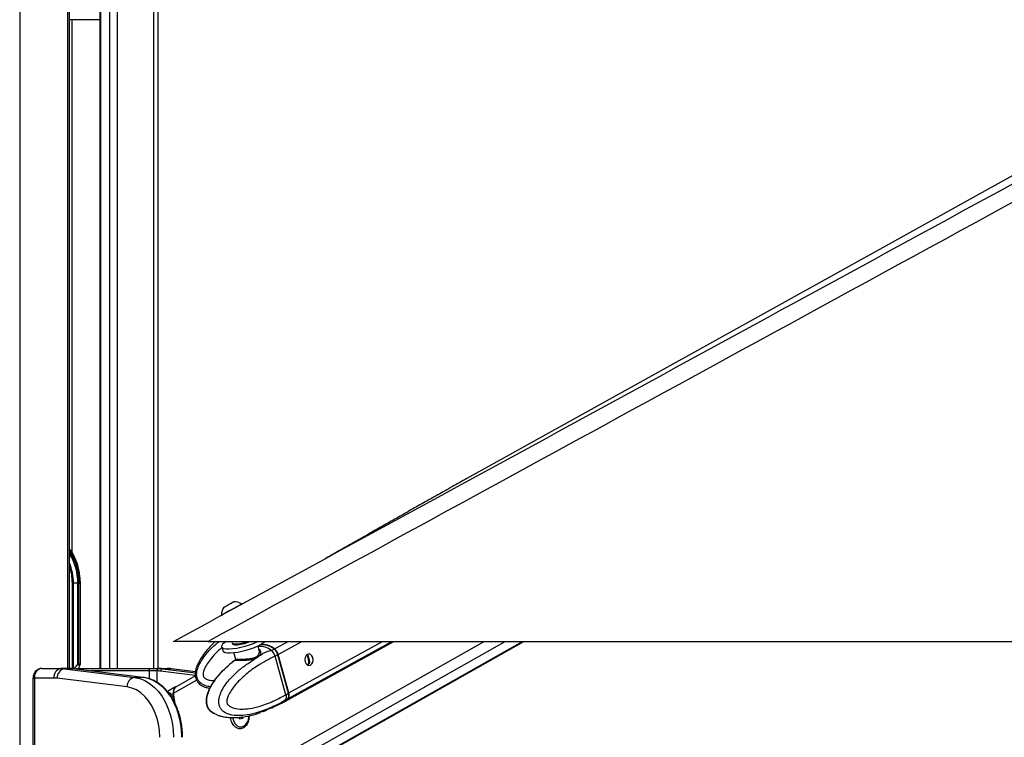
# Paper-space layout '2.5M DUO In-Ground Anchor' of a CAD drawing. Header units: millimetres. Extents: x 20 to 19291, y 40 to 15516.
# Tile 38 of 105: x 6948 to 7766, y 6531 to 7128. Entities that reach past the tile are written whole.
import ezdxf

# ---------------------------------------------------------------- set-up
doc = ezdxf.new("R2010")
doc.units = ezdxf.units.MM
doc.layers.add('COMPONENT_GEOMETRY', color=7, linetype='Continuous')
doc.styles.add('SLDTEXTSTYLE1', font='TXT', dxfattribs={"width": 0.75})
doc.dimstyles.new('SLDDIMSTYLE0', dxfattribs={"dimtxt": 150, "dimasz": 6.604, "dimexe": 0, "dimexo": 0.0625, "dimgap": 37.5, "dimtad": 0, "dimtih": 1, "dimtoh": 1, "dimdec": 0, "dimlfac": 0.5, "dimrnd": 1e-09, "dimzin": 12, "dimdsep": 46, "dimtxsty": 'SLDTEXTSTYLE1', "dimsah": 1, "dimcen": 0.09, "dimadec": 0, "dimazin": 3, "dimtfac": 1, "dimtdec": 0, "dimtofl": 0, "dimtmove": 0, "dimatfit": 3, "dimfxl": 1, "dimfrac": 2, "dimtolj": 1, "dimtzin": 12, "dimarcsym": 0})

# ---------------------------------------------------------------- blocks, each defined once
blk = doc.blocks.new('_D_17')
at = {"layer": 'COMPONENT_GEOMETRY', "color": 7, "ltscale": 2}
for p, q in [((11286.94, 6611), (11286.94, 4483.81)), ((11286.94, 2118.49), (11286.94, 4245.68)), ((7117.77, 2118.49), (11293.29, 2118.49))]:
    blk.add_line(p, q, dxfattribs=at)
for points in [[(11286.94, 6611), (11285.92, 6604.4), (11287.95, 6604.4)], [(11286.94, 2118.49), (11287.95, 2125.1), (11285.92, 2125.1)]]:
    blk.add_solid(points, dxfattribs=at)
at = {"layer": 'COMPONENT_GEOMETRY', "color": 7, "ltscale": 2, "insert": (11065.27, 4439.04), "char_height": 150, "attachment_point": 1, "style": 'SLDTEXTSTYLE1'}
blk.add_mtext('2246', dxfattribs=at)

psp = doc.layouts.new('2.5M DUO In-Ground Anchor')

# ---------------------------------------------------------------- linework, layer by layer
at = {"color": 8, "linetype": 'Continuous', "lineweight": 25, "ltscale": 2}
for p, q in [((6948.28, 7939.49), (6948.28, 2191.49)), ((6988.38, 6588.56), (6988.38, 7759.49)), ((7059.78, 6588.56), (7059.78, 7233.03)), ((7023.12, 6588.56), (7023.12, 7140.14)), ((7029.29, 7144.55), (7029.29, 6588.56)), ((7015.34, 7134.59), (7015.34, 6588.56)), ((6991.66, 7127.49), (6991.66, 6685.26)), ((6992, 6659.49), (6992, 6588.56)), ((6992.89, 6588.56), (6992.89, 6659.49)), ((6998.46, 6659.49), (6998.75, 6659.49)), ((7101.09, 6479.49), (7333.96, 6611)), ((7108.28, 6473.6), (7351.58, 6611)), ((7122.67, 6473.6), (7365.97, 6611)), ((7159.98, 6604.82), (7171.22, 6611)), ((7163.06, 6600.23), (7182.64, 6611)), ((7171.35, 6563.62), (7257.49, 6611)), ((7171.9, 6568.22), (7249.69, 6611)), ((7186.7, 6599.84), (7187.24, 6600.14)), ((7188.27, 6594.04), (7189.01, 6594.45)), ((6989.79, 6588.55), (6989.74, 6588.56)), ((7056.12, 6586.56), (7007.28, 6586.56)), ((7056.12, 6579.89), (7056.12, 6586.56)), ((7062.07, 6586.56), (7062.07, 6577.1)), ((7094.12, 6582.81), (7065.3, 6586.37)), ((7066.84, 6588.37), (7094.19, 6584.98)), ((7094.27, 6585.85), (7073.91, 6588.37)), ((7074.4, 6588.34), (7073.91, 6588.37)), ((6959.29, 6580.56), (6960.46, 6580.56)), ((7076.09, 6568.01), (7095.19, 6578.79)), ((7077.09, 6572.64), (7077.17, 6572.64))]:
    psp.add_line(p, q, dxfattribs=at)
at = {"color": 7, "linetype": 'Continuous', "lineweight": 25, "ltscale": 2}
for p, q in [((6989.76, 6588.56), (6989.76, 7759.49)), ((7063.12, 7242.71), (7063.12, 6588.56)), ((7014.91, 7134.29), (7014.91, 6588.56)), ((7014.91, 7127.49), (6989.76, 7127.49)), ((6992.89, 6659.49), (6992, 6659.49)), ((6996.49, 6659.49), (6992.89, 6659.49)), ((6996.4, 6657.51), (6996.4, 6591.84)), ((6997.54, 6659.49), (6996.49, 6659.49)), ((6996.53, 6591.95), (6996.53, 6658.63)), ((6997.53, 6658.63), (6997.54, 6659.49)), ((6997.53, 6592.49), (6997.53, 6658.63)), ((6998.46, 6659.49), (6998.46, 6592.49)), ((6998.75, 6659.49), (6998.72, 6660.91)), ((6998.75, 6592.2), (6998.75, 6659.49)), ((7132.95, 6641.53), (7132.6, 6642.18)), ((7115.93, 6633.06), (7116.28, 6632.41)), ((7104.7, 6611), (9644.6, 6611)), ((7124.51, 6474.06), (7366.99, 6611)), ((7124.78, 6609.81), (7124.97, 6609.1)), ((7152.18, 6611), (7151.86, 6610.82)), ((7168.45, 6561.18), (7259.03, 6611)), ((7116.01, 6606.62), (7116.91, 6603.36)), ((7125.97, 6601.74), (7127.42, 6596.49)), ((7147.28, 6603.46), (7146.21, 6607.33)), ((7147.18, 6603.63), (7147.25, 6603.26)), ((7157.33, 6603.38), (7157.46, 6603.44)), ((7157.46, 6603.44), (7159.58, 6604.6)), ((7162.67, 6600.02), (7160.43, 6598.78)), ((7171.51, 6568), (7162.67, 6600.02)), ((7171.66, 6568.16), (7162.82, 6600.17)), ((7171.9, 6568.22), (7163.06, 6600.23)), ((6996.4, 6591.84), (6995.69, 6591.25)), ((6998.3, 6591.25), (6995.69, 6591.25)), ((6997.53, 6592.49), (6998.46, 6592.49)), ((6998.3, 6591.25), (6998.49, 6591.53)), ((7124.38, 6593.32), (7127.32, 6595.67)), ((7160.43, 6598.78), (7160.43, 6598.78)), ((7169.27, 6566.77), (7160.43, 6598.78)), ((6966.57, 6588.56), (6982.44, 6588.56)), ((6989.51, 6588.56), (6982.44, 6588.56)), ((6985.52, 6588.37), (7043.63, 6581.18)), ((6992.59, 6588.37), (6985.52, 6588.37)), ((6989.51, 6588.56), (6989.74, 6588.56)), ((6989.74, 6588.56), (7054.56, 6588.56)), ((7050.71, 6581.18), (6992.59, 6588.37)), ((6992.59, 6588.37), (6992.72, 6588.36)), ((7050.83, 6581.17), (6992.72, 6588.36)), ((7054.56, 6588.56), (7063.49, 6588.56)), ((7062.07, 6586.56), (7056.12, 6586.56)), ((7062.34, 6586.56), (7062.07, 6586.56)), ((7063.49, 6588.56), (7063.76, 6588.56)), ((7063.76, 6588.56), (7070.83, 6588.56)), ((7066.84, 6588.37), (7073.91, 6588.37)), ((7094.27, 6585.88), (7074.4, 6588.34)), ((6959.29, 6580.56), (6959.29, 6416.56)), ((6960.46, 6580.56), (6960.46, 6416.56)), ((6976.78, 6580.56), (6960.46, 6580.56)), ((7037.48, 6573.21), (6979.37, 6580.4)), ((7050.71, 6581.18), (7043.63, 6581.18)), ((7050.71, 6581.18), (7050.83, 6581.17)), ((7094.17, 6582.49), (7078.13, 6573.43)), ((7077.75, 6573.22), (7071.01, 6569.34)), ((7074.3, 6566.98), (7075.89, 6567.89)), ((7077.3, 6559.21), (7076.09, 6568.01)), ((7169.27, 6566.77), (7171.51, 6568)), ((7169.27, 6566.77), (7169.27, 6566.77)), ((7158.29, 6556.06), (7165.68, 6559.66)), ((7165.82, 6559.73), (7168.06, 6560.96)), ((7168.84, 6562.24), (7168.71, 6562.16)), ((7170.96, 6563.4), (7168.84, 6562.24)), ((7150.84, 6552.89), (7148.56, 6552.19)), ((7157.64, 6555.75), (7153.55, 6554.07)), ((7158.31, 6556.02), (7158.48, 6556.02)), ((7158.51, 6556.04), (7158.48, 6556.02)), ((7131.02, 6546.47), (7130.15, 6547.98)), ((7133.44, 6547.02), (7131.02, 6546.47)), ((7132.94, 6547.81), (7132.71, 6548.2)), ((7133.4, 6547.01), (7132.94, 6547.81)), ((7133.81, 6548.39), (7133.44, 6547.02)), ((7131.89, 6539.96), (7132.26, 6539.96))]:
    psp.add_line(p, q, dxfattribs=at)
at = {"color": 7, "linetype": 'Continuous', "lineweight": 25, "ltscale": 2, "flags": 128}
for points in [[(9079.35, 7723.75), (8395.16, 7343.71), (7319.77, 6746.39)], [(7115.93, 6633.06), (7116.08, 6633.15), (7116.81, 6633.55), (7118.1, 6634.25), (7119.84, 6635.21), (7121.91, 6636.34), (7124.15, 6637.57), (7126.41, 6638.8), (7128.5, 6639.95), (7130.28, 6640.92), (7131.61, 6641.64), (7132.4, 6642.07), (7132.6, 6642.18)], [(7117.82, 6639.5), (7118.02, 6639.61), (7118.81, 6640.04), (7120.09, 6640.74), (7121.65, 6641.6), (7123.27, 6642.48), (7124.69, 6643.26), (7125.7, 6643.81), (7126.14, 6644.05), (7126.16, 6644.06)], [(7119.81, 6611), (7118.28, 6609.98), (7116.85, 6608.72), (7116.09, 6607.58), (7116.02, 6606.59), (7116.64, 6605.79), (7117.94, 6605.22), (7119.85, 6604.89), (7122.32, 6604.82), (7125.24, 6605.02), (7128.5, 6605.47), (7131.98, 6606.15), (7135.54, 6607.05), (7139.05, 6608.12), (7142.36, 6609.32), (7145.37, 6610.62), (7146.15, 6611)], [(7116.91, 6603.36), (7116.92, 6603.32), (7117.54, 6602.53), (7118.84, 6601.96), (7120.76, 6601.63), (7123.22, 6601.56), (7126.14, 6601.76), (7129.4, 6602.2), (7132.88, 6602.89), (7136.44, 6603.78), (7139.95, 6604.85), (7143.27, 6606.06), (7146.27, 6607.36), (7148.84, 6608.69), (7150.87, 6610.01), (7152.09, 6611.05)], [(7125.01, 6611.04), (7125.01, 6611.04), (7124.77, 6610.14)], [(7124.77, 6610.14), (7124.92, 6609.54), (7125.73, 6609.1), (7127.15, 6608.9)], [(7124.97, 6609.1), (7125.12, 6608.83), (7125.93, 6608.39), (7127.35, 6608.2)], [(7187.32, 6600.29), (7186.21, 6599.29), (7185.45, 6597.75), (7185.16, 6595.92), (7185.4, 6594.08), (7186.11, 6592.5), (7187.2, 6591.42), (7188.49, 6591.02), (7189.79, 6591.34), (7190.91, 6592.35), (7191.67, 6593.88), (7191.95, 6595.71), (7191.72, 6597.56), (7191.01, 6599.14), (7189.92, 6600.21), (7188.63, 6600.62), (7187.32, 6600.29)], [(7043.63, 6581.18), (7047.95, 6580.26), (7052.16, 6578.59), (7056.19, 6576.21), (7059.98, 6573.14), (7063.48, 6569.43), (7066.62, 6565.15), (7069.37, 6560.34), (7071.67, 6555.1), (7073.5, 6549.49), (7074.83, 6543.6), (7075.64, 6537.53), (7075.91, 6531.37)], [(7082.98, 6531.37), (7082.71, 6537.53), (7081.9, 6543.6), (7080.58, 6549.49), (7078.74, 6555.1), (7076.44, 6560.34), (7073.69, 6565.15), (7070.55, 6569.43), (7067.05, 6573.14), (7063.26, 6576.21), (7059.23, 6578.59), (7055.03, 6580.26), (7050.71, 6581.18)], [(7064.59, 6531.37), (7064.32, 6537.01), (7063.52, 6542.56), (7062.2, 6547.9), (7060.38, 6552.94), (7058.09, 6557.59), (7055.39, 6561.76), (7052.31, 6565.38), (7048.92, 6568.39), (7045.27, 6570.72), (7041.44, 6572.33), (7037.48, 6573.21)], [(7168.06, 6560.96), (7169.38, 6561.84), (7170.96, 6563.4)], [(7168.45, 6561.18), (7169.77, 6562.05), (7171.35, 6563.62)], [(7125.14, 6547.72), (7125.26, 6547.07), (7126.01, 6544.63), (7127.19, 6542.57), (7128.73, 6541.05), (7130.5, 6540.16), (7132.37, 6539.98), (7134.21, 6540.52), (7135.88, 6541.75), (7137.25, 6543.56), (7138.22, 6545.83), (7138.72, 6548.39), (7138.78, 6549.23)], [(7132.75, 6548.2), (7132.78, 6548.13), (7132.94, 6547.81)]]:
    psp.add_lwpolyline(points, dxfattribs=at)
at = {"color": 8, "linetype": 'Continuous', "lineweight": 25, "ltscale": 2, "flags": 128}
for points in [[(7162.82, 6600.17), (7162.82, 6600.17), (7162.82, 6600.14), (7162.79, 6600.1), (7162.74, 6600.06), (7162.67, 6600.02)], [(7171.66, 6568.16), (7171.66, 6568.15), (7171.66, 6568.12), (7171.63, 6568.08), (7171.58, 6568.04), (7171.51, 6568)], [(7165.68, 6559.66), (7167.13, 6560.6), (7168.71, 6562.16)]]:
    psp.add_lwpolyline(points, dxfattribs=at)
at = {"color": 7, "linetype": 'Continuous', "lineweight": 25, "ltscale": 4}
for centre, radius, start, end in [((6950.83, 6660.59), 47.64, 0.4141, 35.18361), ((6951.96, 6660.32), 44.54, 358.93055, 31.92318), ((7126.55, 6633.43), 10.63, 56.62609, 92.13206), ((7126.55, 6633.43), 10.63, 145.21365, 182.01121), ((7126.57, 6639.18), 30.28, 271.10165, 291.43804), ((7126.82, 6638.45), 30.26, 270.99192, 294.76219), ((7149.85, 6593.04), 15.11, 49.90538, 98.87369), ((7150.18, 6593.04), 15.32, 50.24271, 98.39122), ((7159.72, 6604.42), 0.227, 64.05315, 127.88853), ((7154.34, 6597.75), 8.63, 15.26355, 52.62342), ((7154.74, 6597.96), 8.62, 15.25727, 52.62818), ((6983.86, 6581.56), 7.14, 101.42274, 188.04858), ((6987.01, 6580.86), 7.65, 101.21271, 183.47504), ((6982.44, 6563.47), 25.09, 82.93919, 89.99448), ((6989.51, 6563.47), 25.09, 82.93919, 89.99448), ((7054.31, 6586.75), 1.82, 353.85505, 82.12546), ((7063.84, 6586.81), 1.79, 101.42199, 188.05184), ((7064.11, 6586.81), 1.79, 101.42199, 188.05184), ((7062.34, 6562.5), 24.06, 82.9359, 89.99851), ((7063.76, 6563.47), 25.09, 82.93919, 89.99448), ((7067.21, 6586.49), 1.91, 101.21806, 183.47135), ((7070.83, 6563.47), 25.09, 82.93919, 89.99448), ((6976.78, 6559.51), 21.05, 82.93391, 89.99788), ((7045.12, 6573.67), 7.65, 101.21279, 183.47486), ((7081.72, 6568.94), 5.93, 141.4043, 190.20775), ((7341.86, 6599.31), 267.83, 186.73747, 188.20193), ((7081.21, 6569.18), 5.25, 125.95626, 192.91149), ((7166.62, 6566.25), 5.19, 326.68286, 19.64497), ((7167.02, 6566.47), 5.19, 326.68317, 19.64466), ((7135.16, 6549.06), 2.55, 209.34525, 228.69085)]:
    psp.add_arc(centre, radius, start, end, dxfattribs=at)
at = {"color": 8, "linetype": 'Continuous', "lineweight": 25, "ltscale": 4}
for centre, radius, start, end in [((6953.17, 6660.85), 45.31, 358.27593, 36.13753), ((6952.39, 6660.42), 45.16, 358.81624, 34.14038), ((6947.95, 6659.76), 44.94, 359.65679, 21.48202), ((6947.21, 6659.63), 44.8, 359.82482, 18.19674), ((7147.35, 6591.2), 15.74, 50.66487, 93.74284)]:
    psp.add_arc(centre, radius, start, end, dxfattribs=at)
at = {"color": 7, "linetype": 'Continuous', "lineweight": 25, "ltscale": 4}
for centre, major_axis, ratio, start_param, end_param in [((6934.68, 6659.49), (61.81, 0), 0.582425, 6.228244, 6.283185), ((7000.79, 6587.01), (7.21, 0), 0.831789, 2.356194, 2.880285), ((6996.23, 6592.41), (0.924, 0.924), 0.414214, 4.494223, 4.62509), ((6996.83, 6591.49), (0.924, 0.924), 0.414214, 0.392699, 1.483498), ((7001.19, 6587.01), (0, 6), 0.682414, 0.785398, 1.309489), ((6997.75, 6591.49), (0.924, 0.924), 0.414214, 5.139995, 6.675884)]:
    psp.add_ellipse(centre, major_axis=major_axis, ratio=ratio, start_param=start_param, end_param=end_param, dxfattribs=at)
at = {"color": 7, "linetype": 'Continuous', "lineweight": 25, "ltscale": 2}
for points, knots in [([(9156.38, 7734.68), (9142.8, 7727.14), (9060.56, 7681.48), (8909.17, 7597.94), (8633.03, 7446.27), (8149.1, 7181.3), (7616.46, 6890.36), (7222.13, 6675.1), (7104.7, 6611)], [0, 0, 0, 0, 0.019985, 0.121052, 0.22212, 0.424256, 0.828547, 1, 1, 1, 1]), ([(7075.95, 6611), (7282.85, 6723.86), (7610.28, 6902.46), (7937.85, 7081.23), (8058.43, 7147.03)], [0, 0, 0, 0, 0.631887, 1, 1, 1, 1]), ([(7319.77, 6746.39), (7315.72, 6744.13), (7307.58, 6739.6), (7295.58, 6732.86), (7283.62, 6726.11), (7271.72, 6719.37), (7259.85, 6712.62), (7248, 6705.88), (7236.16, 6699.13), (7224.3, 6692.39), (7212.91, 6685.92), (7205.5, 6681.74), (7202.02, 6679.77)], [0, 0, 0, 0, 0.096761, 0.194536, 0.293321, 0.393117, 0.493923, 0.595739, 0.698566, 0.802405, 0.907258, 1, 1, 1, 1]), ([(6996.53, 6658.63), (6996.53, 6658.63), (6996.53, 6658.63), (6996.52, 6658.63), (6996.52, 6658.63), (6996.51, 6658.6), (6996.49, 6658.5), (6996.46, 6658.13), (6996.42, 6657.79), (6996.4, 6657.51)], [0, 0, 0, 0, 0.001217, 0.002846, 0.005846, 0.018762, 0.070071, 0.274173, 1, 1, 1, 1]), ([(6997.53, 6658.63), (6997.51, 6658.63), (6997.4, 6658.63), (6997.15, 6658.63), (6996.82, 6658.63), (6996.62, 6658.63), (6996.53, 6658.63)], [0, 0, 0, 0, 0.090131, 0.43111, 0.740269, 1, 1, 1, 1]), ([(7104.7, 6611), (7102.98, 6611), (7099.55, 6611), (7094.75, 6611), (7090.42, 6611), (7086.62, 6611), (7083.28, 6611), (7079.87, 6611), (7077.45, 6611), (7076.13, 6611), (7076.01, 6611), (7075.95, 6611)], [0, 0, 0, 0, 0.111257, 0.222355, 0.314567, 0.406651, 0.49961, 0.592573, 0.751388, 0.875569, 1, 1, 1, 1]), ([(7110.82, 6611), (7109.83, 6610.09), (7106.98, 6607.46), (7103.06, 6603), (7099.33, 6598), (7096.78, 6593.68), (7095.18, 6590.02), (7094.23, 6586.66), (7093.91, 6583.57), (7094.3, 6580.73), (7095.28, 6578.31), (7097.14, 6575.85), (7099.82, 6574.01), (7102.96, 6572.72), (7104.95, 6572.3), (7106.03, 6572.06)], [0, 0, 0, 0, 0.079269, 0.227193, 0.347925, 0.444838, 0.521574, 0.581787, 0.649063, 0.70257, 0.748095, 0.801185, 0.880959, 0.935363, 1, 1, 1, 1]), ([(7168.71, 6562.16), (7168.71, 6562.16), (7165.96, 6560.22), (7158.24, 6556.6), (7147.89, 6552.28), (7137.99, 6549.92), (7129.99, 6549.17), (7124.07, 6549.71), (7119.38, 6551.4), (7116.58, 6553.33), (7114.93, 6555.65), (7114.03, 6557.83), (7113.55, 6560.42), (7113.88, 6564.34), (7115.4, 6568.91), (7118.08, 6573.72), (7122.32, 6579.32), (7127.98, 6585.19), (7135.17, 6591.12), (7144.82, 6596.92), (7152.5, 6603.38), (7157.33, 6603.38), (7157.33, 6603.38)], [0, 0, 0, 0, 0.000002, 0.084718, 0.199172, 0.281333, 0.340856, 0.405477, 0.433481, 0.467363, 0.487156, 0.495759, 0.516303, 0.538015, 0.571423, 0.612106, 0.65295, 0.724026, 0.795449, 0.866795, 0.999998, 1, 1, 1, 1]), ([(7146.97, 6604.57), (7147.16, 6604.48), (7147.94, 6604.09), (7148.45, 6602.63), (7148.26, 6600.48), (7146.7, 6598.27), (7144.03, 6596.69), (7140.78, 6595.79), (7137.19, 6595.34), (7133.49, 6595.17), (7130.99, 6595.14), (7129.04, 6595.14), (7127.59, 6595.16), (7126.87, 6595.33), (7127.1, 6595.64), (7127.99, 6596.23), (7128.32, 6596.45)], [0, 0, 0, 0, 0.024735, 0.102333, 0.189479, 0.281403, 0.364537, 0.439978, 0.518684, 0.602693, 0.685411, 0.709144, 0.786862, 0.86573, 0.949758, 1, 1, 1, 1]), ([(7147.32, 6603.23), (7147.32, 6603.24), (7147.33, 6603.33), (7147.28, 6603.39), (7147.23, 6603.44)], [0, 0, 0, 0, 0.2033911, 1, 1, 1, 1]), ([(7160.43, 6598.78), (7160.22, 6599.42), (7159.8, 6600.69), (7158.72, 6602.28), (7157.88, 6603.11), (7157.48, 6603.42), (7157.46, 6603.44)], [0, 0, 0, 0, 0.3503291, 0.7006205, 0.9859488, 1, 1, 1, 1]), ([(7162.82, 6600.17), (7162.72, 6600.5), (7162.43, 6601.42), (7161.6, 6602.88), (7160.61, 6604.01), (7159.98, 6604.5), (7159.82, 6604.63)], [0, 0, 0, 0, 0.184248, 0.533223, 0.884283, 1, 1, 1, 1]), ([(7186.67, 6599.82), (7186.8, 6599.6), (7187.04, 6599.18), (7187.41, 6598.14), (7187.74, 6596.98), (7188.02, 6595.77), (7188.2, 6594.79), (7188.25, 6594.24), (7188.27, 6594.04)], [0, 0, 0, 0, 0.211353, 0.388352, 0.566083, 0.727317, 0.897885, 1, 1, 1, 1]), ([(7187.24, 6600.14), (7187.3, 6600.1), (7187.4, 6600.03), (7187.44, 6599.93), (7187.46, 6599.88)], [0, 0, 0, 0, 0.5888533, 1, 1, 1, 1]), ([(7187.46, 6599.88), (7187.55, 6599.63), (7187.73, 6599.12), (7188.07, 6597.95), (7188.41, 6596.7), (7188.71, 6595.53), (7188.86, 6594.86), (7188.94, 6594.52)], [0, 0, 0, 0, 0.222087, 0.445784, 0.640154, 0.82167, 1, 1, 1, 1]), ([(7110.02, 6551.1), (7109.76, 6551.2), (7108.38, 6551.75), (7106.46, 6553.32), (7104.89, 6555.63), (7104, 6557.81), (7103.51, 6560.39), (7103.73, 6564.31), (7104.96, 6568.89), (7107.14, 6573.69), (7110.61, 6579.29), (7115.3, 6585.14), (7119.59, 6589.51), (7122.07, 6591.47), (7122.46, 6591.78)], [0, 0, 0, 0, 0.0204126, 0.1088348, 0.1604877, 0.1829404, 0.2365505, 0.2932149, 0.3803988, 0.4865703, 0.5931598, 0.7786475, 0.9650392, 1, 1, 1, 1]), ([(7160.43, 6598.78), (7155.68, 6596.41), (7147.3, 6592.22), (7137.71, 6585.13), (7131.22, 6579.26), (7127.1, 6574.74), (7123.81, 6570.24), (7121.62, 6566.35), (7120.48, 6563.05), (7120.23, 6560.91), (7120.41, 6559.82), (7120.78, 6558.96), (7121.74, 6557.7), (7123.62, 6556.48), (7127.39, 6555.11), (7132.6, 6554.63), (7139.91, 6555.25), (7149.16, 6557.43), (7159.3, 6561.3), (7166.25, 6565.12), (7169.27, 6566.77)], [0, 0, 0, 0, 0.147777, 0.260669, 0.318291, 0.375855, 0.415051, 0.454976, 0.48117, 0.493417, 0.501602, 0.505038, 0.515329, 0.540745, 0.566, 0.630456, 0.69279, 0.780818, 0.904958, 1, 1, 1, 1]), ([(7127.5, 6595.7), (7125.87, 6594.57), (7124.15, 6593.36), (7122.54, 6591.88), (7122.45, 6591.79)], [0, 0, 0, 0, 0.940823, 1, 1, 1, 1]), ([(7127.38, 6596.49), (7127.41, 6596.41), (7127.5, 6596.18), (7127.37, 6595.84), (7127.26, 6595.71), (7127.25, 6595.71), (7127.48, 6595.88), (7127.84, 6596.12), (7128.24, 6596.39), (7128.32, 6596.45)], [0, 0, 0, 0, 0.060674, 0.1722491, 0.2708319, 0.3947214, 0.6070339, 0.9183924, 1, 1, 1, 1]), ([(7188.27, 6594.04), (7188.26, 6593.69), (7188.22, 6592.98), (7187.7, 6592.13), (7187.18, 6591.83), (7186.95, 6591.7)], [0, 0, 0, 0, 0.352079, 0.703771, 1, 1, 1, 1]), ([(7188.94, 6594.52), (7188.98, 6594.11), (7189.05, 6593.3), (7188.55, 6592.21), (7187.96, 6591.51), (7187.5, 6591.36), (7187.39, 6591.33)], [0, 0, 0, 0, 0.297883, 0.595317, 0.901661, 1, 1, 1, 1]), ([(6966.55, 6588.54), (6966.51, 6588.55), (6965.8, 6588.63), (6964.4, 6588.27), (6962.58, 6587.38), (6961.07, 6585.96), (6959.97, 6584.15), (6959.35, 6582.28), (6959.35, 6581.05), (6959.36, 6580.56)], [0, 0, 0, 0, 0.010176, 0.183194, 0.354358, 0.525038, 0.699308, 0.878981, 1, 1, 1, 1]), ([(6966.57, 6588.56), (6965.87, 6588.47), (6964.49, 6588.29), (6962.65, 6586.88), (6961.26, 6584.81), (6960.56, 6582.57), (6960.49, 6581.11), (6960.46, 6580.56)], [0, 0, 0, 0, 0.217103, 0.434576, 0.651624, 0.86675, 1, 1, 1, 1]), ([(7074.4, 6588.34), (7073.52, 6588.42), (7072.33, 6588.54), (7071.14, 6588.55), (7070.83, 6588.56)], [0, 0, 0, 0, 0.738035, 1, 1, 1, 1]), ([(7120.07, 6589.64), (7119.65, 6589.27), (7117.73, 6587.58), (7114.91, 6584.65), (7111.55, 6580.9), (7108.92, 6577.38), (7106.75, 6573.77), (7105.16, 6570.37), (7104.07, 6567.36), (7103.35, 6564.71), (7103.04, 6562.14), (7103.14, 6559.64), (7103.67, 6557.48), (7104.57, 6555.57), (7105.74, 6554.08), (7107.23, 6552.68), (7108.44, 6551.78), (7109.22, 6551.42), (7109.3, 6551.38)], [0, 0, 0, 0, 0.041253, 0.19012, 0.298631, 0.397329, 0.487804, 0.573029, 0.633044, 0.684551, 0.735771, 0.783262, 0.828118, 0.864802, 0.906051, 0.940536, 0.994333, 1, 1, 1, 1]), ([(7057.23, 6579.55), (7057.2, 6579.56), (7055.89, 6580.18), (7053.73, 6580.71), (7051.6, 6581.04), (7050.83, 6581.17)], [0, 0, 0, 0, 0.013638, 0.640081, 1, 1, 1, 1]), ([(7083.57, 6531.37), (7083.55, 6532.36), (7083.52, 6535.23), (7083.11, 6539.95), (7082.2, 6545.44), (7080.84, 6550.76), (7079.07, 6555.84), (7076.89, 6560.61), (7074.34, 6565.02), (7071.44, 6569), (7068.23, 6572.5), (7064.75, 6575.47), (7061.08, 6577.89), (7058.5, 6579), (7057.23, 6579.55)], [0, 0, 0, 0, 0.045983, 0.132859, 0.219789, 0.30675, 0.393752, 0.480795, 0.567875, 0.654956, 0.741986, 0.828882, 0.915546, 1, 1, 1, 1]), ([(7071.35, 6568.63), (7071.74, 6568.64), (7072.69, 6568.65), (7073.71, 6567.6), (7074.3, 6566.98)], [0, 0, 0, 0, 0.415091, 1, 1, 1, 1]), ([(7074.3, 6566.98), (7074.92, 6566.16), (7076.07, 6564.59), (7076.55, 6562.22), (7076.78, 6561.1)], [0, 0, 0, 0, 0.528131, 1, 1, 1, 1]), ([(7077.76, 6573.21), (7077.6, 6573.1), (7077.4, 6572.97), (7077.14, 6572.7), (7077.09, 6572.64)], [0, 0, 0, 0, 0.7979532, 1, 1, 1, 1]), ([(7169.27, 6566.77), (7169.41, 6566.14), (7169.68, 6564.9), (7169.47, 6563.35), (7169.08, 6562.55), (7168.85, 6562.25), (7168.84, 6562.24)], [0, 0, 0, 0, 0.350295, 0.700579, 0.985919, 1, 1, 1, 1]), ([(7171.85, 6565.49), (7171.87, 6565.54), (7172.03, 6566.1), (7171.92, 6567.06), (7171.72, 6567.9), (7171.66, 6568.16)], [0, 0, 0, 0, 0.073914, 0.723388, 1, 1, 1, 1]), ([(7171.06, 6563.49), (7171.21, 6563.71), (7171.62, 6564.27), (7171.76, 6565.02), (7171.85, 6565.49)], [0, 0, 0, 0, 0.390897, 1, 1, 1, 1]), ([(7110.06, 6551.18), (7110.94, 6550.7), (7112.6, 6549.79), (7114.89, 6549.12), (7116.7, 6548.66), (7119.27, 6548.14), (7123.09, 6547.71), (7127.97, 6547.71), (7133.33, 6548.2), (7139.49, 6549.33), (7144.75, 6550.64), (7147.88, 6551.84), (7148.59, 6552.11)], [0, 0, 0, 0, 0.066419, 0.124525, 0.16087, 0.195079, 0.307735, 0.43747, 0.562232, 0.727537, 0.938858, 1, 1, 1, 1]), ([(7150.84, 6552.89), (7151.14, 6553.02), (7151.74, 6553.29), (7152.66, 6553.7), (7153.25, 6553.95), (7153.51, 6554.05), (7153.55, 6554.07)], [0, 0, 0, 0, 0.319514, 0.63961, 0.947085, 1, 1, 1, 1]), ([(7157.64, 6555.75), (7157.84, 6555.83), (7158.24, 6556), (7158.52, 6556.08), (7158.51, 6556.06), (7158.5, 6556.05)], [0, 0, 0, 0, 0.392101, 0.783499, 1, 1, 1, 1]), ([(7138.83, 6549.27), (7138.74, 6547.87), (7138.55, 6545.02), (7137.11, 6541.99), (7135.56, 6540.16), (7134.2, 6539.16), (7132.71, 6538.56), (7130.64, 6538.33), (7128, 6539.15), (7125.39, 6541.74), (7123.77, 6544.87), (7123.58, 6547.08), (7123.51, 6547.81)], [0, 0, 0, 0, 0.128393, 0.261817, 0.328222, 0.39486, 0.461125, 0.52783, 0.661045, 0.795605, 0.93174, 1, 1, 1, 1])]:
    psp.add_open_spline(points, degree=3, knots=knots, dxfattribs=at)
at = {"color": 8, "linetype": 'Continuous', "lineweight": 25, "ltscale": 2}
for points, knots in [([(7106.64, 6573.38), (7105.99, 6573.46), (7103.61, 6573.75), (7100.35, 6575), (7097.81, 6577), (7096.27, 6579), (7095.26, 6581.47), (7095.15, 6585.41), (7096.49, 6590.2), (7099.28, 6595.42), (7104, 6601.65), (7108.85, 6606.94), (7112.77, 6610.11), (7113.87, 6611)], [0, 0, 0, 0, 0.038721, 0.14109, 0.200889, 0.226883, 0.28895, 0.354553, 0.45549, 0.578412, 0.70181, 0.916559, 1, 1, 1, 1]), ([(7116.29, 6606.05), (7115.01, 6604.92), (7111.76, 6602.06), (7107.64, 6597.52), (7103.93, 6592.51), (7101.6, 6588.28), (7100.58, 6584.82), (7100.56, 6582.66), (7100.96, 6581.61), (7101.58, 6580.82), (7103.04, 6579.74), (7105.73, 6578.91), (7108.24, 6578.41), (7109.61, 6578.48), (7109.84, 6578.49)], [0, 0, 0, 0, 0.129073, 0.327489, 0.462596, 0.600219, 0.690505, 0.732722, 0.760937, 0.772782, 0.80825, 0.895858, 0.982912, 1, 1, 1, 1]), ([(7127.49, 6596.51), (7127.47, 6596.49), (7127.33, 6596.35), (7128.08, 6596.38), (7129.39, 6596.36), (7131.25, 6596.37), (7133.62, 6596.37), (7137.11, 6596.44), (7140.5, 6596.77), (7143.55, 6597.54), (7146, 6599), (7147.42, 6601.13), (7147.35, 6602.54), (7147.32, 6603.23)], [0, 0, 0, 0, 0.015787, 0.118774, 0.220848, 0.252048, 0.360686, 0.470355, 0.571937, 0.668019, 0.773098, 0.890129, 1, 1, 1, 1])]:
    psp.add_open_spline(points, degree=3, knots=knots, dxfattribs=at)

# ---------------------------------------------------------------- dimensions: what is measured, and where the dimension line sits
at = {"layer": 'COMPONENT_GEOMETRY', "color": 7, "ltscale": 2}
dim = psp.add_linear_dim(base=(11286.94, 6611), p1=(7115.23, 2118.49), p2=(12213.25, 6611), angle=90, dimstyle='SLDDIMSTYLE0', dxfattribs=at)
dim.commit()
dim.dimension.update_dxf_attribs({"geometry": '_D_17', "text_midpoint": (11286.94, 4364.75), "dimtype": 160})

doc.saveas('drawing.dxf')
